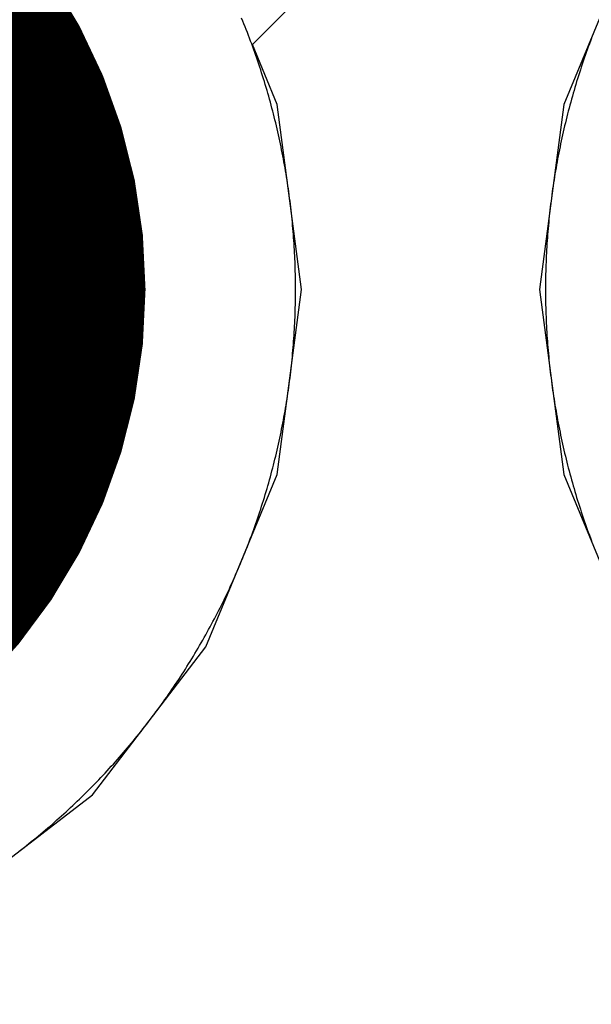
# Model space of a CAD drawing. Extents: x -1.5 to 9, y -3 to 5.
# Tile 178 of 256: x 0.4259 to 0.4602, y 3.2221 to 3.2812. Entities that reach past the tile are written whole.
import ezdxf

# ---------------------------------------------------------------- set-up
doc = ezdxf.new("R2010")
doc.units = 0
doc.layers.get('0').update_dxf_attribs({"linetype": 'CONTINUOUS'})
for name, color, linetype in [('qfn16-30-34-a_copper_signal_1', 1, 'CONTINUOUS'), ('qfn16-30-34-a_copper_signal_2', 1, 'CONTINUOUS'), ('qfn16-30-34-a_copper_signal_bot', 5, 'CONTINUOUS'), ('qfn16-30-34-a_copper_signal_top', 1, 'CONTINUOUS'), ('qfn16-30-34-a_soldermask_bot', 1, 'CONTINUOUS'), ('qfn16-30-34-a_soldermask_top', 1, 'CONTINUOUS')]:
    doc.layers.add(name, color=color, linetype=linetype)

# ---------------------------------------------------------------- blocks, each defined once
blk = doc.blocks.new('D24')
at = {"const_width": 0.0325}
blk.add_lwpolyline([(-0.01625, 0, 1), (0.01625, 0, 1)], format="xyb", close=True, dxfattribs=at)
blk = doc.blocks.new('D38')
at = {"const_width": 0.0335}
blk.add_lwpolyline([(-0.01675, 0, 1), (0.01675, 0, 1)], format="xyb", close=True, dxfattribs=at)

msp = doc.modelspace()

# ---------------------------------------------------------------- linework, layer by layer
at = {"layer": 'qfn16-30-34-a_copper_signal_1', "color": 1}
for points in [[(0.425921, 3.23132), (0.426066, 3.231432), (0.426211, 3.231545), (0.426355, 3.231658), (0.426498, 3.231772), (0.426642, 3.231887), (0.426784, 3.232002), (0.426926, 3.232118), (0.427068, 3.232235), (0.427209, 3.232352), (0.42735, 3.232469), (0.42749, 3.232588), (0.42763, 3.232707), (0.427769, 3.232826), (0.427907, 3.232946), (0.428045, 3.233067), (0.428183, 3.233188), (0.42832, 3.23331), (0.428456, 3.233433), (0.428592, 3.233556), (0.428728, 3.23368), (0.428863, 3.233804), (0.428997, 3.233929), (0.429131, 3.234054), (0.429264, 3.23418), (0.429397, 3.234307), (0.429529, 3.234434), (0.429661, 3.234561), (0.429792, 3.23469), (0.429922, 3.234819), (0.430052, 3.234948), (0.430182, 3.235078), (0.43031, 3.235209), (0.430439, 3.23534), (0.430566, 3.235471), (0.430693, 3.235603), (0.43082, 3.235736), (0.430946, 3.235869), (0.431072, 3.236003), (0.431196, 3.236137), (0.431321, 3.236272), (0.431444, 3.236408), (0.431567, 3.236544), (0.43169, 3.23668), (0.431812, 3.236817), (0.431933, 3.236955), (0.432054, 3.237093), (0.432174, 3.237231), (0.432293, 3.237371), (0.432412, 3.23751), (0.432531, 3.23765), (0.432649, 3.237791), (0.432766, 3.237932), (0.432882, 3.238074), (0.432998, 3.238216), (0.433113, 3.238359), (0.433228, 3.238502), (0.433342, 3.238645), (0.433455, 3.238789), (0.433568, 3.238934), (0.43368, 3.239079), (0.433792, 3.239225), (0.433903, 3.239371), (0.434013, 3.239517), (0.434123, 3.239664), (0.434232, 3.239812), (0.43434, 3.23996), (0.434448, 3.240108), (0.434555, 3.240257), (0.434661, 3.240407), (0.434767, 3.240556), (0.434872, 3.240707), (0.434977, 3.240857), (0.435081, 3.241008), (0.435184, 3.24116), (0.435286, 3.241312), (0.435388, 3.241465), (0.43549, 3.241617), (0.43559, 3.241771), (0.43569, 3.241925), (0.435789, 3.242079), (0.435888, 3.242234), (0.435986, 3.242389), (0.436083, 3.242544), (0.43618, 3.2427), (0.436276, 3.242856), (0.436371, 3.243013), (0.436465, 3.24317), (0.436559, 3.243328), (0.436652, 3.243486), (0.436745, 3.243644), (0.436837, 3.243803), (0.436928, 3.243962), (0.437018, 3.244122), (0.437108, 3.244282), (0.437197, 3.244442), (0.437286, 3.244603), (0.437373, 3.244764), (0.43746, 3.244925), (0.437546, 3.245087), (0.437632, 3.245249), (0.437717, 3.245412), (0.437801, 3.245575), (0.437885, 3.245738), (0.437967, 3.245902), (0.438049, 3.246066), (0.438131, 3.24623), (0.438211, 3.246395), (0.438291, 3.24656), (0.43837, 3.246725), (0.438449, 3.246891), (0.438527, 3.247057), (0.438604, 3.247224), (0.43868, 3.24739), (0.438756, 3.247557), (0.438831, 3.247725), (0.438905, 3.247893), (0.438978, 3.248061), (0.439051, 3.248229), (0.439123, 3.248398), (0.439194, 3.248567), (0.439265, 3.248736), (0.439335, 3.248906), (0.439404, 3.249075), (0.439472, 3.249246), (0.43954, 3.249416), (0.439607, 3.249587), (0.439673, 3.249758), (0.439738, 3.249929), (0.439803, 3.250101), (0.439867, 3.250273), (0.43993, 3.250445), (0.439993, 3.250617), (0.440054, 3.25079), (0.440115, 3.250963), (0.440175, 3.251136), (0.440235, 3.25131), (0.440293, 3.251484), (0.440351, 3.251658), (0.440409, 3.251832), (0.440465, 3.252006), (0.440521, 3.252181), (0.440576, 3.252356), (0.44063, 3.252531), (0.440683, 3.252707), (0.440736, 3.252883), (0.440788, 3.253058), (0.440839, 3.253235), (0.440889, 3.253411), (0.440939, 3.253588), (0.440988, 3.253764), (0.441036, 3.253941), (0.441083, 3.254118), (0.44113, 3.254296), (0.441176, 3.254473), (0.441221, 3.254651), (0.441265, 3.254829), (0.441309, 3.255007), (0.441351, 3.255186), (0.441393, 3.255364), (0.441435, 3.255543), (0.441475, 3.255722), (0.441515, 3.255901), (0.441553, 3.25608), (0.441592, 3.25626), (0.441629, 3.256439), (0.441666, 3.256619), (0.441701, 3.256799), (0.441736, 3.256979), (0.441771, 3.257159), (0.441804, 3.257339), (0.441837, 3.25752), (0.441868, 3.2577), (0.4419, 3.257881), (0.44193, 3.258062), (0.441959, 3.258243), (0.441988, 3.258424), (0.442016, 3.258605), (0.442043, 3.258787), (0.44207, 3.258968), (0.442096, 3.25915), (0.44212, 3.259331), (0.442144, 3.259513), (0.442168, 3.259695), (0.44219, 3.259877), (0.442212, 3.260059), (0.442233, 3.260242), (0.442253, 3.260424), (0.442272, 3.260606), (0.442291, 3.260789), (0.442309, 3.260971), (0.442326, 3.261154), (0.442342, 3.261337), (0.442357, 3.261519), (0.442372, 3.261702), (0.442386, 3.261885), (0.442399, 3.262068), (0.442411, 3.262251), (0.442423, 3.262434), (0.442433, 3.262617), (0.442443, 3.2628), (0.442452, 3.262983), (0.442461, 3.263167), (0.442468, 3.26335), (0.442475, 3.263533), (0.442481, 3.263716), (0.442486, 3.2639), (0.44249, 3.264083), (0.442494, 3.264267), (0.442497, 3.26445), (0.442498, 3.264633), (0.4425, 3.264817), (0.4425, 3.265), (0.4425, 3.265184), (0.442498, 3.265367), (0.442497, 3.26555), (0.442494, 3.265734), (0.44249, 3.265917), (0.442486, 3.2661), (0.442481, 3.266284), (0.442475, 3.266467), (0.442468, 3.26665), (0.442461, 3.266834), (0.442452, 3.267017), (0.442443, 3.2672), (0.442433, 3.267383), (0.442423, 3.267566), (0.442411, 3.267749), (0.442399, 3.267932), (0.442386, 3.268115), (0.442372, 3.268298), (0.442357, 3.268481), (0.442342, 3.268664), (0.442326, 3.268846), (0.442309, 3.269029), (0.442291, 3.269211), (0.442272, 3.269394), (0.442253, 3.269576), (0.442233, 3.269759), (0.442212, 3.269941), (0.44219, 3.270123), (0.442168, 3.270305), (0.442144, 3.270487), (0.44212, 3.270669), (0.442096, 3.27085), (0.44207, 3.271032), (0.442043, 3.271213), (0.442016, 3.271395), (0.441988, 3.271576), (0.441959, 3.271757), (0.44193, 3.271938), (0.4419, 3.272119), (0.441868, 3.2723), (0.441837, 3.272481), (0.441804, 3.272661), (0.441771, 3.272841), (0.441736, 3.273021), (0.441701, 3.273202), (0.441666, 3.273381), (0.441629, 3.273561), (0.441592, 3.273741), (0.441553, 3.27392), (0.441515, 3.274099), (0.441475, 3.274278), (0.441435, 3.274457), (0.441393, 3.274636), (0.441351, 3.274814), (0.441309, 3.274993), (0.441265, 3.275171), (0.441221, 3.275349), (0.441176, 3.275527), (0.44113, 3.275704), (0.441083, 3.275882), (0.441036, 3.276059), (0.440988, 3.276236), (0.440939, 3.276413), (0.440889, 3.276589), (0.440839, 3.276766), (0.440788, 3.276942), (0.440736, 3.277118), (0.440683, 3.277293), (0.44063, 3.277469), (0.440576, 3.277644), (0.440521, 3.277819), (0.440465, 3.277994), (0.440409, 3.278168), (0.440351, 3.278343), (0.440293, 3.278517), (0.440235, 3.27869), (0.440175, 3.278864), (0.440115, 3.279037), (0.440054, 3.27921), (0.439993, 3.279383), (0.43993, 3.279555), (0.439867, 3.279727), (0.439803, 3.279899), (0.439738, 3.280071), (0.439673, 3.280242), (0.439607, 3.280413), (0.43954, 3.280584), (0.439472, 3.280755), (0.439404, 3.280925), (0.439335, 3.281095), (0.439265, 3.281264)], [(0.460262, 3.280071), (0.460197, 3.279899), (0.460133, 3.279727), (0.46007, 3.279555), (0.460008, 3.279383), (0.459946, 3.27921), (0.459885, 3.279037), (0.459825, 3.278864), (0.459765, 3.27869), (0.459707, 3.278517), (0.459649, 3.278343), (0.459591, 3.278168), (0.459535, 3.277994), (0.459479, 3.277819), (0.459424, 3.277644), (0.45937, 3.277469), (0.459317, 3.277293), (0.459264, 3.277118), (0.459212, 3.276942), (0.459161, 3.276766), (0.459111, 3.276589), (0.459061, 3.276413), (0.459012, 3.276236), (0.458964, 3.276059), (0.458917, 3.275882), (0.45887, 3.275704), (0.458824, 3.275527), (0.458779, 3.275349), (0.458735, 3.275171), (0.458692, 3.274993), (0.458649, 3.274814), (0.458607, 3.274636), (0.458566, 3.274457), (0.458525, 3.274278), (0.458486, 3.274099), (0.458447, 3.27392), (0.458409, 3.273741), (0.458371, 3.273561), (0.458335, 3.273381), (0.458299, 3.273202), (0.458264, 3.273021), (0.45823, 3.272841), (0.458196, 3.272661), (0.458163, 3.272481), (0.458132, 3.2723), (0.458101, 3.272119), (0.45807, 3.271938), (0.458041, 3.271757), (0.458012, 3.271576), (0.457984, 3.271395), (0.457957, 3.271213), (0.45793, 3.271032), (0.457905, 3.27085), (0.45788, 3.270669), (0.457856, 3.270487), (0.457832, 3.270305), (0.45781, 3.270123), (0.457788, 3.269941), (0.457767, 3.269759), (0.457747, 3.269576), (0.457728, 3.269394), (0.457709, 3.269211), (0.457691, 3.269029), (0.457674, 3.268846), (0.457658, 3.268664), (0.457643, 3.268481), (0.457628, 3.268298), (0.457614, 3.268115), (0.457601, 3.267932), (0.457589, 3.267749), (0.457577, 3.267566), (0.457567, 3.267383), (0.457557, 3.2672), (0.457548, 3.267017), (0.45754, 3.266834), (0.457532, 3.26665), (0.457525, 3.266467), (0.457519, 3.266284), (0.457514, 3.2661), (0.45751, 3.265917), (0.457506, 3.265734), (0.457504, 3.26555), (0.457502, 3.265367), (0.4575, 3.265184), (0.4575, 3.265), (0.4575, 3.264817), (0.457502, 3.264633), (0.457504, 3.26445), (0.457506, 3.264267), (0.45751, 3.264083), (0.457514, 3.2639), (0.457519, 3.263716), (0.457525, 3.263533), (0.457532, 3.26335), (0.45754, 3.263167), (0.457548, 3.262983), (0.457557, 3.2628), (0.457567, 3.262617), (0.457577, 3.262434), (0.457589, 3.262251), (0.457601, 3.262068), (0.457614, 3.261885), (0.457628, 3.261702), (0.457643, 3.261519), (0.457658, 3.261337), (0.457674, 3.261154), (0.457691, 3.260971), (0.457709, 3.260789), (0.457728, 3.260606), (0.457747, 3.260424), (0.457767, 3.260242), (0.457788, 3.260059), (0.45781, 3.259877), (0.457832, 3.259695), (0.457856, 3.259513), (0.45788, 3.259331), (0.457905, 3.25915), (0.45793, 3.258968), (0.457957, 3.258787), (0.457984, 3.258605), (0.458012, 3.258424), (0.458041, 3.258243), (0.45807, 3.258062), (0.458101, 3.257881), (0.458132, 3.2577), (0.458163, 3.25752), (0.458196, 3.257339), (0.45823, 3.257159), (0.458264, 3.256979), (0.458299, 3.256799), (0.458335, 3.256619), (0.458371, 3.256439), (0.458409, 3.25626), (0.458447, 3.25608), (0.458486, 3.255901), (0.458525, 3.255722), (0.458566, 3.255543), (0.458607, 3.255364), (0.458649, 3.255186), (0.458692, 3.255007), (0.458735, 3.254829), (0.458779, 3.254651), (0.458824, 3.254473), (0.45887, 3.254296), (0.458917, 3.254118), (0.458964, 3.253941), (0.459012, 3.253764), (0.459061, 3.253588), (0.459111, 3.253411), (0.459161, 3.253235), (0.459212, 3.253058), (0.459264, 3.252883), (0.459317, 3.252707), (0.45937, 3.252531), (0.459424, 3.252356), (0.459479, 3.252181), (0.459535, 3.252006), (0.459591, 3.251832), (0.459649, 3.251658), (0.459707, 3.251484), (0.459765, 3.25131), (0.459825, 3.251136), (0.459885, 3.250963), (0.459946, 3.25079), (0.460008, 3.250617), (0.46007, 3.250445), (0.460133, 3.250273), (0.460197, 3.250101), (0.460262, 3.249929)]]:
    msp.add_lwpolyline(points, dxfattribs=at)
at = {"layer": 'qfn16-30-34-a_copper_signal_2', "color": 1}
for points in [[(0.425921, 3.23132), (0.426066, 3.231432), (0.426211, 3.231545), (0.426355, 3.231658), (0.426498, 3.231772), (0.426642, 3.231887), (0.426784, 3.232002), (0.426926, 3.232118), (0.427068, 3.232235), (0.427209, 3.232352), (0.42735, 3.232469), (0.42749, 3.232588), (0.42763, 3.232707), (0.427769, 3.232826), (0.427907, 3.232946), (0.428045, 3.233067), (0.428183, 3.233188), (0.42832, 3.23331), (0.428456, 3.233433), (0.428592, 3.233556), (0.428728, 3.23368), (0.428863, 3.233804), (0.428997, 3.233929), (0.429131, 3.234054), (0.429264, 3.23418), (0.429397, 3.234307), (0.429529, 3.234434), (0.429661, 3.234561), (0.429792, 3.23469), (0.429922, 3.234819), (0.430052, 3.234948), (0.430182, 3.235078), (0.43031, 3.235209), (0.430439, 3.23534), (0.430566, 3.235471), (0.430693, 3.235603), (0.43082, 3.235736), (0.430946, 3.235869), (0.431072, 3.236003), (0.431196, 3.236137), (0.431321, 3.236272), (0.431444, 3.236408), (0.431567, 3.236544), (0.43169, 3.23668), (0.431812, 3.236817), (0.431933, 3.236955), (0.432054, 3.237093), (0.432174, 3.237231), (0.432293, 3.237371), (0.432412, 3.23751), (0.432531, 3.23765), (0.432649, 3.237791), (0.432766, 3.237932), (0.432882, 3.238074), (0.432998, 3.238216), (0.433113, 3.238359), (0.433228, 3.238502), (0.433342, 3.238645), (0.433455, 3.238789), (0.433568, 3.238934), (0.43368, 3.239079), (0.433792, 3.239225), (0.433903, 3.239371), (0.434013, 3.239517), (0.434123, 3.239664), (0.434232, 3.239812), (0.43434, 3.23996), (0.434448, 3.240108), (0.434555, 3.240257), (0.434661, 3.240407), (0.434767, 3.240556), (0.434872, 3.240707), (0.434977, 3.240857), (0.435081, 3.241008), (0.435184, 3.24116), (0.435286, 3.241312), (0.435388, 3.241465), (0.43549, 3.241617), (0.43559, 3.241771), (0.43569, 3.241925), (0.435789, 3.242079), (0.435888, 3.242234), (0.435986, 3.242389), (0.436083, 3.242544), (0.43618, 3.2427), (0.436276, 3.242856), (0.436371, 3.243013), (0.436465, 3.24317), (0.436559, 3.243328), (0.436652, 3.243486), (0.436745, 3.243644), (0.436837, 3.243803), (0.436928, 3.243962), (0.437018, 3.244122), (0.437108, 3.244282), (0.437197, 3.244442), (0.437286, 3.244603), (0.437373, 3.244764), (0.43746, 3.244925), (0.437546, 3.245087), (0.437632, 3.245249), (0.437717, 3.245412), (0.437801, 3.245575), (0.437885, 3.245738), (0.437967, 3.245902), (0.438049, 3.246066), (0.438131, 3.24623), (0.438211, 3.246395), (0.438291, 3.24656), (0.43837, 3.246725), (0.438449, 3.246891), (0.438527, 3.247057), (0.438604, 3.247224), (0.43868, 3.24739), (0.438756, 3.247557), (0.438831, 3.247725), (0.438905, 3.247893), (0.438978, 3.248061), (0.439051, 3.248229), (0.439123, 3.248398), (0.439194, 3.248567), (0.439265, 3.248736), (0.439335, 3.248906), (0.439404, 3.249075), (0.439472, 3.249246), (0.43954, 3.249416), (0.439607, 3.249587), (0.439673, 3.249758), (0.439738, 3.249929), (0.439803, 3.250101), (0.439867, 3.250273), (0.43993, 3.250445), (0.439993, 3.250617), (0.440054, 3.25079), (0.440115, 3.250963), (0.440175, 3.251136), (0.440235, 3.25131), (0.440293, 3.251484), (0.440351, 3.251658), (0.440409, 3.251832), (0.440465, 3.252006), (0.440521, 3.252181), (0.440576, 3.252356), (0.44063, 3.252531), (0.440683, 3.252707), (0.440736, 3.252883), (0.440788, 3.253058), (0.440839, 3.253235), (0.440889, 3.253411), (0.440939, 3.253588), (0.440988, 3.253764), (0.441036, 3.253941), (0.441083, 3.254118), (0.44113, 3.254296), (0.441176, 3.254473), (0.441221, 3.254651), (0.441265, 3.254829), (0.441309, 3.255007), (0.441351, 3.255186), (0.441393, 3.255364), (0.441435, 3.255543), (0.441475, 3.255722), (0.441515, 3.255901), (0.441553, 3.25608), (0.441592, 3.25626), (0.441629, 3.256439), (0.441666, 3.256619), (0.441701, 3.256799), (0.441736, 3.256979), (0.441771, 3.257159), (0.441804, 3.257339), (0.441837, 3.25752), (0.441868, 3.2577), (0.4419, 3.257881), (0.44193, 3.258062), (0.441959, 3.258243), (0.441988, 3.258424), (0.442016, 3.258605), (0.442043, 3.258787), (0.44207, 3.258968), (0.442096, 3.25915), (0.44212, 3.259331), (0.442144, 3.259513), (0.442168, 3.259695), (0.44219, 3.259877), (0.442212, 3.260059), (0.442233, 3.260242), (0.442253, 3.260424), (0.442272, 3.260606), (0.442291, 3.260789), (0.442309, 3.260971), (0.442326, 3.261154), (0.442342, 3.261337), (0.442357, 3.261519), (0.442372, 3.261702), (0.442386, 3.261885), (0.442399, 3.262068), (0.442411, 3.262251), (0.442423, 3.262434), (0.442433, 3.262617), (0.442443, 3.2628), (0.442452, 3.262983), (0.442461, 3.263167), (0.442468, 3.26335), (0.442475, 3.263533), (0.442481, 3.263716), (0.442486, 3.2639), (0.44249, 3.264083), (0.442494, 3.264267), (0.442497, 3.26445), (0.442498, 3.264633), (0.4425, 3.264817), (0.4425, 3.265), (0.4425, 3.265184), (0.442498, 3.265367), (0.442497, 3.26555), (0.442494, 3.265734), (0.44249, 3.265917), (0.442486, 3.2661), (0.442481, 3.266284), (0.442475, 3.266467), (0.442468, 3.26665), (0.442461, 3.266834), (0.442452, 3.267017), (0.442443, 3.2672), (0.442433, 3.267383), (0.442423, 3.267566), (0.442411, 3.267749), (0.442399, 3.267932), (0.442386, 3.268115), (0.442372, 3.268298), (0.442357, 3.268481), (0.442342, 3.268664), (0.442326, 3.268846), (0.442309, 3.269029), (0.442291, 3.269211), (0.442272, 3.269394), (0.442253, 3.269576), (0.442233, 3.269759), (0.442212, 3.269941), (0.44219, 3.270123), (0.442168, 3.270305), (0.442144, 3.270487), (0.44212, 3.270669), (0.442096, 3.27085), (0.44207, 3.271032), (0.442043, 3.271213), (0.442016, 3.271395), (0.441988, 3.271576), (0.441959, 3.271757), (0.44193, 3.271938), (0.4419, 3.272119), (0.441868, 3.2723), (0.441837, 3.272481), (0.441804, 3.272661), (0.441771, 3.272841), (0.441736, 3.273021), (0.441701, 3.273202), (0.441666, 3.273381), (0.441629, 3.273561), (0.441592, 3.273741), (0.441553, 3.27392), (0.441515, 3.274099), (0.441475, 3.274278), (0.441435, 3.274457), (0.441393, 3.274636), (0.441351, 3.274814), (0.441309, 3.274993), (0.441265, 3.275171), (0.441221, 3.275349), (0.441176, 3.275527), (0.44113, 3.275704), (0.441083, 3.275882), (0.441036, 3.276059), (0.440988, 3.276236), (0.440939, 3.276413), (0.440889, 3.276589), (0.440839, 3.276766), (0.440788, 3.276942), (0.440736, 3.277118), (0.440683, 3.277293), (0.44063, 3.277469), (0.440576, 3.277644), (0.440521, 3.277819), (0.440465, 3.277994), (0.440409, 3.278168), (0.440351, 3.278343), (0.440293, 3.278517), (0.440235, 3.27869), (0.440175, 3.278864), (0.440115, 3.279037), (0.440054, 3.27921), (0.439993, 3.279383), (0.43993, 3.279555), (0.439867, 3.279727), (0.439803, 3.279899), (0.439738, 3.280071), (0.439673, 3.280242), (0.439607, 3.280413), (0.43954, 3.280584), (0.439472, 3.280755), (0.439404, 3.280925), (0.439335, 3.281095), (0.439265, 3.281264)], [(0.460262, 3.280071), (0.460197, 3.279899), (0.460133, 3.279727), (0.46007, 3.279555), (0.460008, 3.279383), (0.459946, 3.27921), (0.459885, 3.279037), (0.459825, 3.278864), (0.459765, 3.27869), (0.459707, 3.278517), (0.459649, 3.278343), (0.459591, 3.278168), (0.459535, 3.277994), (0.459479, 3.277819), (0.459424, 3.277644), (0.45937, 3.277469), (0.459317, 3.277293), (0.459264, 3.277118), (0.459212, 3.276942), (0.459161, 3.276766), (0.459111, 3.276589), (0.459061, 3.276413), (0.459012, 3.276236), (0.458964, 3.276059), (0.458917, 3.275882), (0.45887, 3.275704), (0.458824, 3.275527), (0.458779, 3.275349), (0.458735, 3.275171), (0.458692, 3.274993), (0.458649, 3.274814), (0.458607, 3.274636), (0.458566, 3.274457), (0.458525, 3.274278), (0.458486, 3.274099), (0.458447, 3.27392), (0.458409, 3.273741), (0.458371, 3.273561), (0.458335, 3.273381), (0.458299, 3.273202), (0.458264, 3.273021), (0.45823, 3.272841), (0.458196, 3.272661), (0.458163, 3.272481), (0.458132, 3.2723), (0.458101, 3.272119), (0.45807, 3.271938), (0.458041, 3.271757), (0.458012, 3.271576), (0.457984, 3.271395), (0.457957, 3.271213), (0.45793, 3.271032), (0.457905, 3.27085), (0.45788, 3.270669), (0.457856, 3.270487), (0.457832, 3.270305), (0.45781, 3.270123), (0.457788, 3.269941), (0.457767, 3.269759), (0.457747, 3.269576), (0.457728, 3.269394), (0.457709, 3.269211), (0.457691, 3.269029), (0.457674, 3.268846), (0.457658, 3.268664), (0.457643, 3.268481), (0.457628, 3.268298), (0.457614, 3.268115), (0.457601, 3.267932), (0.457589, 3.267749), (0.457577, 3.267566), (0.457567, 3.267383), (0.457557, 3.2672), (0.457548, 3.267017), (0.45754, 3.266834), (0.457532, 3.26665), (0.457525, 3.266467), (0.457519, 3.266284), (0.457514, 3.2661), (0.45751, 3.265917), (0.457506, 3.265734), (0.457504, 3.26555), (0.457502, 3.265367), (0.4575, 3.265184), (0.4575, 3.265), (0.4575, 3.264817), (0.457502, 3.264633), (0.457504, 3.26445), (0.457506, 3.264267), (0.45751, 3.264083), (0.457514, 3.2639), (0.457519, 3.263716), (0.457525, 3.263533), (0.457532, 3.26335), (0.45754, 3.263167), (0.457548, 3.262983), (0.457557, 3.2628), (0.457567, 3.262617), (0.457577, 3.262434), (0.457589, 3.262251), (0.457601, 3.262068), (0.457614, 3.261885), (0.457628, 3.261702), (0.457643, 3.261519), (0.457658, 3.261337), (0.457674, 3.261154), (0.457691, 3.260971), (0.457709, 3.260789), (0.457728, 3.260606), (0.457747, 3.260424), (0.457767, 3.260242), (0.457788, 3.260059), (0.45781, 3.259877), (0.457832, 3.259695), (0.457856, 3.259513), (0.45788, 3.259331), (0.457905, 3.25915), (0.45793, 3.258968), (0.457957, 3.258787), (0.457984, 3.258605), (0.458012, 3.258424), (0.458041, 3.258243), (0.45807, 3.258062), (0.458101, 3.257881), (0.458132, 3.2577), (0.458163, 3.25752), (0.458196, 3.257339), (0.45823, 3.257159), (0.458264, 3.256979), (0.458299, 3.256799), (0.458335, 3.256619), (0.458371, 3.256439), (0.458409, 3.25626), (0.458447, 3.25608), (0.458486, 3.255901), (0.458525, 3.255722), (0.458566, 3.255543), (0.458607, 3.255364), (0.458649, 3.255186), (0.458692, 3.255007), (0.458735, 3.254829), (0.458779, 3.254651), (0.458824, 3.254473), (0.45887, 3.254296), (0.458917, 3.254118), (0.458964, 3.253941), (0.459012, 3.253764), (0.459061, 3.253588), (0.459111, 3.253411), (0.459161, 3.253235), (0.459212, 3.253058), (0.459264, 3.252883), (0.459317, 3.252707), (0.45937, 3.252531), (0.459424, 3.252356), (0.459479, 3.252181), (0.459535, 3.252006), (0.459591, 3.251832), (0.459649, 3.251658), (0.459707, 3.251484), (0.459765, 3.25131), (0.459825, 3.251136), (0.459885, 3.250963), (0.459946, 3.25079), (0.460008, 3.250617), (0.46007, 3.250445), (0.460133, 3.250273), (0.460197, 3.250101), (0.460262, 3.249929)]]:
    msp.add_lwpolyline(points, dxfattribs=at)
at = {"layer": 'qfn16-30-34-a_copper_signal_bot', "color": 5, "const_width": 0.015}
msp.add_lwpolyline([(0.4, 3.265), (0.45, 3.315)], dxfattribs=at)
at = {"layer": 'qfn16-30-34-a_copper_signal_bot', "color": 5}
for points in [[(0.362876, 3.243567), (0.369689, 3.234689), (0.378567, 3.227876), (0.388905, 3.223594), (0.4, 3.222133), (0.411095, 3.223594), (0.421433, 3.227876), (0.430311, 3.234689), (0.437124, 3.243567), (0.441406, 3.253905), (0.442867, 3.265), (0.441406, 3.276095), (0.439919, 3.279685), (0.462616, 3.302383)], [(0.462876, 3.286433), (0.458594, 3.276095), (0.457133, 3.265), (0.458594, 3.253905), (0.462876, 3.243567)]]:
    msp.add_lwpolyline(points, dxfattribs=at)
at = {"layer": 'qfn16-30-34-a_copper_signal_top', "color": 1}
for points in [[(0.425921, 3.23132), (0.426066, 3.231432), (0.426211, 3.231545), (0.426355, 3.231658), (0.426498, 3.231772), (0.426642, 3.231887), (0.426784, 3.232002), (0.426926, 3.232118), (0.427068, 3.232235), (0.427209, 3.232352), (0.42735, 3.232469), (0.42749, 3.232588), (0.42763, 3.232707), (0.427769, 3.232826), (0.427907, 3.232946), (0.428045, 3.233067), (0.428183, 3.233188), (0.42832, 3.23331), (0.428456, 3.233433), (0.428592, 3.233556), (0.428728, 3.23368), (0.428863, 3.233804), (0.428997, 3.233929), (0.429131, 3.234054), (0.429264, 3.23418), (0.429397, 3.234307), (0.429529, 3.234434), (0.429661, 3.234561), (0.429792, 3.23469), (0.429922, 3.234819), (0.430052, 3.234948), (0.430182, 3.235078), (0.43031, 3.235209), (0.430439, 3.23534), (0.430566, 3.235471), (0.430693, 3.235603), (0.43082, 3.235736), (0.430946, 3.235869), (0.431072, 3.236003), (0.431196, 3.236137), (0.431321, 3.236272), (0.431444, 3.236408), (0.431567, 3.236544), (0.43169, 3.23668), (0.431812, 3.236817), (0.431933, 3.236955), (0.432054, 3.237093), (0.432174, 3.237231), (0.432293, 3.237371), (0.432412, 3.23751), (0.432531, 3.23765), (0.432649, 3.237791), (0.432766, 3.237932), (0.432882, 3.238074), (0.432998, 3.238216), (0.433113, 3.238359), (0.433228, 3.238502), (0.433342, 3.238645), (0.433455, 3.238789), (0.433568, 3.238934), (0.43368, 3.239079), (0.433792, 3.239225), (0.433903, 3.239371), (0.434013, 3.239517), (0.434123, 3.239664), (0.434232, 3.239812), (0.43434, 3.23996), (0.434448, 3.240108), (0.434555, 3.240257), (0.434661, 3.240407), (0.434767, 3.240556), (0.434872, 3.240707), (0.434977, 3.240857), (0.435081, 3.241008), (0.435184, 3.24116), (0.435286, 3.241312), (0.435388, 3.241465), (0.43549, 3.241617), (0.43559, 3.241771), (0.43569, 3.241925), (0.435789, 3.242079), (0.435888, 3.242234), (0.435986, 3.242389), (0.436083, 3.242544), (0.43618, 3.2427), (0.436276, 3.242856), (0.436371, 3.243013), (0.436465, 3.24317), (0.436559, 3.243328), (0.436652, 3.243486), (0.436745, 3.243644), (0.436837, 3.243803), (0.436928, 3.243962), (0.437018, 3.244122), (0.437108, 3.244282), (0.437197, 3.244442), (0.437286, 3.244603), (0.437373, 3.244764), (0.43746, 3.244925), (0.437546, 3.245087), (0.437632, 3.245249), (0.437717, 3.245412), (0.437801, 3.245575), (0.437885, 3.245738), (0.437967, 3.245902), (0.438049, 3.246066), (0.438131, 3.24623), (0.438211, 3.246395), (0.438291, 3.24656), (0.43837, 3.246725), (0.438449, 3.246891), (0.438527, 3.247057), (0.438604, 3.247224), (0.43868, 3.24739), (0.438756, 3.247557), (0.438831, 3.247725), (0.438905, 3.247893), (0.438978, 3.248061), (0.439051, 3.248229), (0.439123, 3.248398), (0.439194, 3.248567), (0.439265, 3.248736), (0.439335, 3.248906), (0.439404, 3.249075), (0.439472, 3.249246), (0.43954, 3.249416), (0.439607, 3.249587), (0.439673, 3.249758), (0.439738, 3.249929), (0.439803, 3.250101), (0.439867, 3.250273), (0.43993, 3.250445), (0.439993, 3.250617), (0.440054, 3.25079), (0.440115, 3.250963), (0.440175, 3.251136), (0.440235, 3.25131), (0.440293, 3.251484), (0.440351, 3.251658), (0.440409, 3.251832), (0.440465, 3.252006), (0.440521, 3.252181), (0.440576, 3.252356), (0.44063, 3.252531), (0.440683, 3.252707), (0.440736, 3.252883), (0.440788, 3.253058), (0.440839, 3.253235), (0.440889, 3.253411), (0.440939, 3.253588), (0.440988, 3.253764), (0.441036, 3.253941), (0.441083, 3.254118), (0.44113, 3.254296), (0.441176, 3.254473), (0.441221, 3.254651), (0.441265, 3.254829), (0.441309, 3.255007), (0.441351, 3.255186), (0.441393, 3.255364), (0.441435, 3.255543), (0.441475, 3.255722), (0.441515, 3.255901), (0.441553, 3.25608), (0.441592, 3.25626), (0.441629, 3.256439), (0.441666, 3.256619), (0.441701, 3.256799), (0.441736, 3.256979), (0.441771, 3.257159), (0.441804, 3.257339), (0.441837, 3.25752), (0.441868, 3.2577), (0.4419, 3.257881), (0.44193, 3.258062), (0.441959, 3.258243), (0.441988, 3.258424), (0.442016, 3.258605), (0.442043, 3.258787), (0.44207, 3.258968), (0.442096, 3.25915), (0.44212, 3.259331), (0.442144, 3.259513), (0.442168, 3.259695), (0.44219, 3.259877), (0.442212, 3.260059), (0.442233, 3.260242), (0.442253, 3.260424), (0.442272, 3.260606), (0.442291, 3.260789), (0.442309, 3.260971), (0.442326, 3.261154), (0.442342, 3.261337), (0.442357, 3.261519), (0.442372, 3.261702), (0.442386, 3.261885), (0.442399, 3.262068), (0.442411, 3.262251), (0.442423, 3.262434), (0.442433, 3.262617), (0.442443, 3.2628), (0.442452, 3.262983), (0.442461, 3.263167), (0.442468, 3.26335), (0.442475, 3.263533), (0.442481, 3.263716), (0.442486, 3.2639), (0.44249, 3.264083), (0.442494, 3.264267), (0.442497, 3.26445), (0.442498, 3.264633), (0.4425, 3.264817), (0.4425, 3.265), (0.4425, 3.265184), (0.442498, 3.265367), (0.442497, 3.26555), (0.442494, 3.265734), (0.44249, 3.265917), (0.442486, 3.2661), (0.442481, 3.266284), (0.442475, 3.266467), (0.442468, 3.26665), (0.442461, 3.266834), (0.442452, 3.267017), (0.442443, 3.2672), (0.442433, 3.267383), (0.442423, 3.267566), (0.442411, 3.267749), (0.442399, 3.267932), (0.442386, 3.268115), (0.442372, 3.268298), (0.442357, 3.268481), (0.442342, 3.268664), (0.442326, 3.268846), (0.442309, 3.269029), (0.442291, 3.269211), (0.442272, 3.269394), (0.442253, 3.269576), (0.442233, 3.269759), (0.442212, 3.269941), (0.44219, 3.270123), (0.442168, 3.270305), (0.442144, 3.270487), (0.44212, 3.270669), (0.442096, 3.27085), (0.44207, 3.271032), (0.442043, 3.271213), (0.442016, 3.271395), (0.441988, 3.271576), (0.441959, 3.271757), (0.44193, 3.271938), (0.4419, 3.272119), (0.441868, 3.2723), (0.441837, 3.272481), (0.441804, 3.272661), (0.441771, 3.272841), (0.441736, 3.273021), (0.441701, 3.273202), (0.441666, 3.273381), (0.441629, 3.273561), (0.441592, 3.273741), (0.441553, 3.27392), (0.441515, 3.274099), (0.441475, 3.274278), (0.441435, 3.274457), (0.441393, 3.274636), (0.441351, 3.274814), (0.441309, 3.274993), (0.441265, 3.275171), (0.441221, 3.275349), (0.441176, 3.275527), (0.44113, 3.275704), (0.441083, 3.275882), (0.441036, 3.276059), (0.440988, 3.276236), (0.440939, 3.276413), (0.440889, 3.276589), (0.440839, 3.276766), (0.440788, 3.276942), (0.440736, 3.277118), (0.440683, 3.277293), (0.44063, 3.277469), (0.440576, 3.277644), (0.440521, 3.277819), (0.440465, 3.277994), (0.440409, 3.278168), (0.440351, 3.278343), (0.440293, 3.278517), (0.440235, 3.27869), (0.440175, 3.278864), (0.440115, 3.279037), (0.440054, 3.27921), (0.439993, 3.279383), (0.43993, 3.279555), (0.439867, 3.279727), (0.439803, 3.279899), (0.439738, 3.280071), (0.439673, 3.280242), (0.439607, 3.280413), (0.43954, 3.280584), (0.439472, 3.280755), (0.439404, 3.280925), (0.439335, 3.281095), (0.439265, 3.281264)], [(0.460262, 3.280071), (0.460197, 3.279899), (0.460133, 3.279727), (0.46007, 3.279555), (0.460008, 3.279383), (0.459946, 3.27921), (0.459885, 3.279037), (0.459825, 3.278864), (0.459765, 3.27869), (0.459707, 3.278517), (0.459649, 3.278343), (0.459591, 3.278168), (0.459535, 3.277994), (0.459479, 3.277819), (0.459424, 3.277644), (0.45937, 3.277469), (0.459317, 3.277293), (0.459264, 3.277118), (0.459212, 3.276942), (0.459161, 3.276766), (0.459111, 3.276589), (0.459061, 3.276413), (0.459012, 3.276236), (0.458964, 3.276059), (0.458917, 3.275882), (0.45887, 3.275704), (0.458824, 3.275527), (0.458779, 3.275349), (0.458735, 3.275171), (0.458692, 3.274993), (0.458649, 3.274814), (0.458607, 3.274636), (0.458566, 3.274457), (0.458525, 3.274278), (0.458486, 3.274099), (0.458447, 3.27392), (0.458409, 3.273741), (0.458371, 3.273561), (0.458335, 3.273381), (0.458299, 3.273202), (0.458264, 3.273021), (0.45823, 3.272841), (0.458196, 3.272661), (0.458163, 3.272481), (0.458132, 3.2723), (0.458101, 3.272119), (0.45807, 3.271938), (0.458041, 3.271757), (0.458012, 3.271576), (0.457984, 3.271395), (0.457957, 3.271213), (0.45793, 3.271032), (0.457905, 3.27085), (0.45788, 3.270669), (0.457856, 3.270487), (0.457832, 3.270305), (0.45781, 3.270123), (0.457788, 3.269941), (0.457767, 3.269759), (0.457747, 3.269576), (0.457728, 3.269394), (0.457709, 3.269211), (0.457691, 3.269029), (0.457674, 3.268846), (0.457658, 3.268664), (0.457643, 3.268481), (0.457628, 3.268298), (0.457614, 3.268115), (0.457601, 3.267932), (0.457589, 3.267749), (0.457577, 3.267566), (0.457567, 3.267383), (0.457557, 3.2672), (0.457548, 3.267017), (0.45754, 3.266834), (0.457532, 3.26665), (0.457525, 3.266467), (0.457519, 3.266284), (0.457514, 3.2661), (0.45751, 3.265917), (0.457506, 3.265734), (0.457504, 3.26555), (0.457502, 3.265367), (0.4575, 3.265184), (0.4575, 3.265), (0.4575, 3.264817), (0.457502, 3.264633), (0.457504, 3.26445), (0.457506, 3.264267), (0.45751, 3.264083), (0.457514, 3.2639), (0.457519, 3.263716), (0.457525, 3.263533), (0.457532, 3.26335), (0.45754, 3.263167), (0.457548, 3.262983), (0.457557, 3.2628), (0.457567, 3.262617), (0.457577, 3.262434), (0.457589, 3.262251), (0.457601, 3.262068), (0.457614, 3.261885), (0.457628, 3.261702), (0.457643, 3.261519), (0.457658, 3.261337), (0.457674, 3.261154), (0.457691, 3.260971), (0.457709, 3.260789), (0.457728, 3.260606), (0.457747, 3.260424), (0.457767, 3.260242), (0.457788, 3.260059), (0.45781, 3.259877), (0.457832, 3.259695), (0.457856, 3.259513), (0.45788, 3.259331), (0.457905, 3.25915), (0.45793, 3.258968), (0.457957, 3.258787), (0.457984, 3.258605), (0.458012, 3.258424), (0.458041, 3.258243), (0.45807, 3.258062), (0.458101, 3.257881), (0.458132, 3.2577), (0.458163, 3.25752), (0.458196, 3.257339), (0.45823, 3.257159), (0.458264, 3.256979), (0.458299, 3.256799), (0.458335, 3.256619), (0.458371, 3.256439), (0.458409, 3.25626), (0.458447, 3.25608), (0.458486, 3.255901), (0.458525, 3.255722), (0.458566, 3.255543), (0.458607, 3.255364), (0.458649, 3.255186), (0.458692, 3.255007), (0.458735, 3.254829), (0.458779, 3.254651), (0.458824, 3.254473), (0.45887, 3.254296), (0.458917, 3.254118), (0.458964, 3.253941), (0.459012, 3.253764), (0.459061, 3.253588), (0.459111, 3.253411), (0.459161, 3.253235), (0.459212, 3.253058), (0.459264, 3.252883), (0.459317, 3.252707), (0.45937, 3.252531), (0.459424, 3.252356), (0.459479, 3.252181), (0.459535, 3.252006), (0.459591, 3.251832), (0.459649, 3.251658), (0.459707, 3.251484), (0.459765, 3.25131), (0.459825, 3.251136), (0.459885, 3.250963), (0.459946, 3.25079), (0.460008, 3.250617), (0.46007, 3.250445), (0.460133, 3.250273), (0.460197, 3.250101), (0.460262, 3.249929)]]:
    msp.add_lwpolyline(points, dxfattribs=at)

# ---------------------------------------------------------------- block references
at = {"layer": 'qfn16-30-34-a_copper_signal_1'}
msp.add_blockref('D24', (0.4, 3.265), dxfattribs=at)
at = {"layer": 'qfn16-30-34-a_copper_signal_2'}
msp.add_blockref('D24', (0.4, 3.265), dxfattribs=at)
at = {"layer": 'qfn16-30-34-a_copper_signal_bot'}
msp.add_blockref('D24', (0.4, 3.265), dxfattribs=at)
at = {"layer": 'qfn16-30-34-a_copper_signal_top'}
msp.add_blockref('D24', (0.4, 3.265), dxfattribs=at)
at = {"layer": 'qfn16-30-34-a_soldermask_bot'}
msp.add_blockref('D38', (0.4, 3.265), dxfattribs=at)
at = {"layer": 'qfn16-30-34-a_soldermask_top'}
msp.add_blockref('D38', (0.4, 3.265), dxfattribs=at)

doc.saveas('drawing.dxf')
